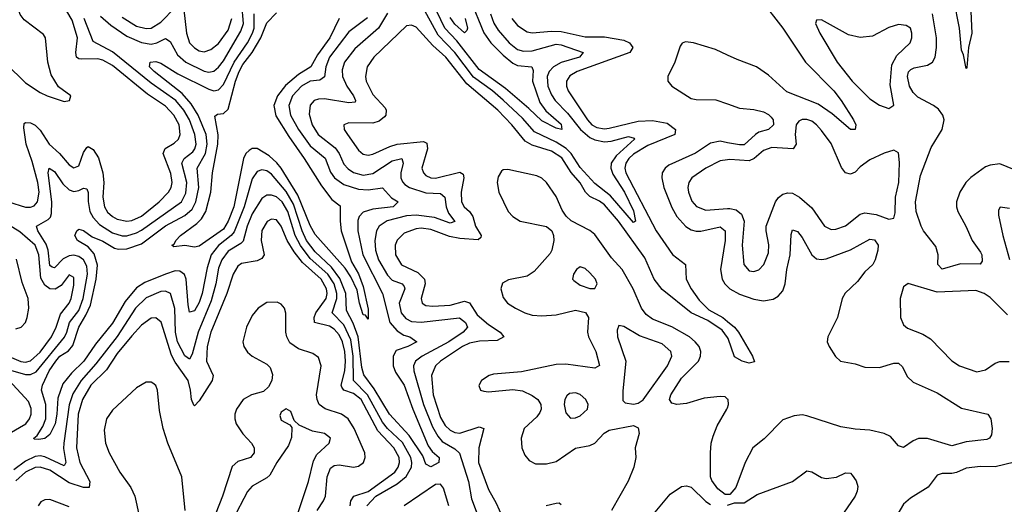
# Model space of a CAD drawing. Header units: inches. Extents: x 1843162 to 1959474, y 907081 to 1016326.
# Tile 69 of 256: x 1877065 to 1881148, y 937636 to 939645. Entities that reach past the tile are written whole.
import ezdxf

# ---------------------------------------------------------------- set-up
doc = ezdxf.new("R2010")
doc.units = ezdxf.units.IN
doc.header["$MEASUREMENT"] = 0
doc.layers.add('B8973', color=7, linetype='Continuous')
doc.layers.add('B8983', color=7, linetype='Continuous')

msp = doc.modelspace()

# ---------------------------------------------------------------- linework, layer by layer
at = {"layer": 'B8973', "color": 5}
for points, elevation in [([(1878933.1, 939730), (1878990, 939590.7), (1879019.2, 939550), (1879070, 939498.5), (1879110, 939465.4), (1879130, 939455.8), (1879189.5, 939449.5), (1879194.2, 939434.2), (1879191.9, 939390), (1879221.7, 939301.7), (1879247.3, 939267.3), (1879310, 939211.6), (1879313.8, 939190), (1879290, 939195.2), (1879230, 939225.8), (1879177.1, 939277.1), (1879079.8, 939359.8), (1878970, 939439.2), (1878877.4, 939557.4), (1878828.1, 939610), (1878730, 939816)], 640), ([(1877010, 939462.5), (1877090, 939384.3), (1877150, 939344.2), (1877179.3, 939330), (1877250, 939306.7), (1877272, 939310), (1877277, 939330), (1877226.9, 939366.9), (1877196.2, 939416.2), (1877181.8, 939470), (1877172.2, 939570), (1877164.2, 939584.2), (1877084.3, 939644.3), (1877067.5, 939667.5), (1877059.3, 939690)], 720), ([(1877399.9, 939659.9), (1877443, 939623), (1877510, 939577.1), (1877570, 939551.2), (1877610, 939544.6), (1877633.8, 939550), (1877670, 939568.1), (1877690, 939555.2), (1877719.6, 939499.6), (1877754.3, 939470), (1877830, 939432.6), (1877850, 939428.5), (1877870, 939432.4), (1877890, 939448.7), (1877910, 939475.2), (1877982.8, 939597.2), (1877992.8, 939630), (1877987.1, 939710)], 660), ([(1877490, 939656.2), (1877550, 939618.3), (1877590, 939608.5), (1877610, 939610.8), (1877650, 939635.2), (1877710, 939696.6)], 680), ([(1877746.3, 939686.3), (1877756.5, 939590), (1877769.2, 939550), (1877790, 939528.1), (1877810, 939516), (1877830, 939512.1), (1877858.3, 939521.7), (1877890, 939546.5), (1877930, 939602.1), (1877944.6, 939650)], 680), ([(1879017.5, 939670), (1879031.5, 939631.5), (1879050, 939601.4), (1879094.5, 939550), (1879130, 939522.5), (1879154.6, 939514.6), (1879190, 939515.8), (1879290, 939544), (1879310, 939541.8), (1879402.3, 939510), (1879387.1, 939490), (1879310, 939467.7), (1879278.9, 939450), (1879260.8, 939430), (1879252.5, 939410), (1879255.9, 939370), (1879270, 939333.6), (1879285.3, 939310), (1879337.2, 939257.2), (1879390.7, 939190), (1879430, 939157.1), (1879450, 939147.1), (1879490, 939139.6), (1879517.9, 939142.1), (1879590, 939161.5), (1879613.8, 939153.8), (1879614.4, 939150), (1879538.7, 939081.3), (1879518.4, 939050), (1879516.3, 939030), (1879524.9, 939004.9), (1879572.9, 938930), (1879610, 938852.7), (1879618.2, 938810), (1879610, 938804.3), (1879515.1, 938915.1), (1879450, 938966), (1879390, 939032.9), (1879352.5, 939090), (1879331.9, 939111.9), (1879290, 939138), (1879199.9, 939179.9), (1879150, 939237.5), (1879070, 939311.6), (1879025.7, 939350), (1878947.1, 939407.1), (1878869.7, 939510), (1878801, 939581), (1878730, 939709.4)], 660), ([(1876947.5, 938912.5), (1877090, 938868), (1877110, 938868.4), (1877125.8, 938874.2), (1877139.3, 938890), (1877145.9, 938930), (1877141, 938970), (1877117.8, 939057.8), (1877092.5, 939130), (1877082.5, 939197.5), (1877084.3, 939215.7), (1877090, 939219.8), (1877110, 939218), (1877130, 939208.7), (1877150, 939186.7), (1877187.1, 939130), (1877230, 939090), (1877270, 939043.3), (1877290, 939030.8), (1877310, 939039.8), (1877330, 939094.4), (1877344.5, 939115.5), (1877350, 939119.8), (1877370, 939107.7), (1877392.8, 939072.8), (1877410.6, 939010), (1877413.9, 938970), (1877409.8, 938909.8), (1877416.9, 938870), (1877430, 938847.5), (1877450, 938828.9), (1877470, 938818.9), (1877510.1, 938810.1), (1877530, 938812.7), (1877570, 938830.7), (1877644, 938890), (1877682.8, 938930), (1877693.6, 938950), (1877697.5, 938970), (1877692.6, 939007.4), (1877660.3, 939090), (1877668.2, 939111.8), (1877706.5, 939133.5), (1877724, 939150), (1877731.2, 939170), (1877726.3, 939210), (1877703.9, 939250), (1877670, 939287), (1877596, 939336), (1877450, 939455.7), (1877410, 939478), (1877390, 939483.8), (1877322.1, 939482.1), (1877310, 939483.3), (1877301.2, 939490), (1877297.8, 939510), (1877305, 939570), (1877283.5, 939643.5), (1877260.6, 939680.6)], 680), ([(1877027.5, 938192.5), (1877090, 938174.2), (1877110, 938174.6), (1877134, 938186), (1877251.1, 938328.9), (1877261.5, 938350), (1877272, 938390), (1877310, 938439.5), (1877328.3, 938490), (1877346.4, 938590), (1877343.3, 938623.3), (1877330, 938649.5), (1877310, 938663.6), (1877290, 938668.8), (1877270, 938666.1), (1877246.3, 938653.7), (1877210, 938616.1), (1877199.6, 938619.6), (1877190, 938626.9), (1877182.9, 938690), (1877175.1, 938715.1), (1877140.4, 938770), (1877134.6, 938790), (1877183.6, 938816.4), (1877192.9, 938827.1), (1877197.8, 938842.2), (1877198.3, 938890), (1877182.8, 939010), (1877188.2, 939030), (1877210, 939015.8), (1877244.6, 938964.6), (1877270, 938939.4), (1877290, 938933.3), (1877310, 938936.8), (1877330, 938947.3), (1877344.4, 938944.4), (1877349.5, 938929.5), (1877348.8, 938891.2), (1877356.9, 938850), (1877370, 938825.3), (1877396.6, 938796.6), (1877450, 938761.9), (1877490, 938749.2), (1877510, 938749.8), (1877550, 938761.2), (1877570, 938772.3), (1877736.2, 938890), (1877753.8, 938926.2), (1877758.9, 938970), (1877737.5, 939050), (1877747.2, 939070), (1877783.1, 939096.9), (1877791.9, 939110), (1877797.1, 939130), (1877791.2, 939170), (1877769.7, 939230), (1877746.4, 939270), (1877712.8, 939310), (1877610, 939382.6), (1877450, 939511.5), (1877370, 939554.9), (1877333.2, 939650)], 660), ([(1878507.5, 939652.5), (1878430, 939594.5), (1878350.1, 939490), (1878335.5, 939450), (1878330, 939408), (1878310, 939395), (1878270, 939390.7), (1878233.9, 939370), (1878196, 939330), (1878181.1, 939290), (1878188.4, 939250), (1878221.9, 939190), (1878270, 939122.9), (1878331.7, 939071.7), (1878353.6, 939013.6), (1878370.5, 938990), (1878410, 938962.5), (1878470, 938942.2), (1878510, 938940.6), (1878570, 938948.8), (1878606.7, 938906.7), (1878634.6, 938890), (1878613.6, 938870), (1878530, 938860.1), (1878490, 938847), (1878473, 938830), (1878467.2, 938812.8), (1878466.9, 938770), (1878487.7, 938670), (1878570.4, 938510), (1878600.4, 938390), (1878630, 938355.7), (1878658, 938338), (1878683.1, 938330), (1878711.7, 938310), (1878674.2, 938290), (1878626.3, 938273.7), (1878614, 938250), (1878613.9, 938210), (1878623.8, 938183.8), (1878659.3, 938130), (1878695.3, 938030), (1878758.7, 937878.7), (1878775.6, 937855.6), (1878804.2, 937830), (1878803.2, 937810), (1878770, 937791.6), (1878750, 937802.4), (1878736.6, 937836.6), (1878681, 937921), (1878598.6, 938010), (1878534.8, 938114.8), (1878492.4, 938172.5), (1878483.5, 938203.5), (1878468.5, 938330), (1878447.8, 938387.8), (1878420.2, 938440.2), (1878417.1, 938510), (1878393, 938573), (1878358.9, 938618.9), (1878290, 938682.8), (1878254.5, 938730), (1878236.1, 938770), (1878200.6, 938880.6), (1878170, 938932.4), (1878110, 939005.2), (1878090, 939018.3), (1878070, 939023.1), (1878050, 939015.5), (1878030, 938986), (1877995.7, 938870), (1877954.1, 938765.9), (1877941.8, 938750), (1877890, 938708.8), (1877859.7, 938670), (1877843.1, 938616.9), (1877822.4, 938510), (1877810, 938472.2), (1877790, 938438.4), (1877770, 938432.6), (1877763.4, 938463.4), (1877755.5, 938570), (1877749.1, 938589.1), (1877730, 938603.2), (1877710, 938603.5), (1877670, 938590.6), (1877584.6, 938555.4), (1877550, 938533.6), (1877502.7, 938477.3), (1877450, 938387), (1877380.4, 938299.6), (1877331.9, 938230), (1877280.3, 938179.7), (1877244.8, 938135.2), (1877223.8, 938076.2), (1877219.9, 938010), (1877212.1, 937970), (1877190, 937925.3), (1877170, 937909.2), (1877145, 937905), (1877125.9, 937905.9), (1877123.5, 937910), (1877138, 937922), (1877161.3, 937958.7), (1877173.9, 937990), (1877174.1, 938050), (1877155.4, 938110), (1877160.3, 938130), (1877187.7, 938190), (1877214.6, 938230), (1877232.2, 938250), (1877267.6, 938272.4), (1877285.7, 938294.3), (1877310, 938370), (1877340.3, 938419.7), (1877358.5, 938461.5), (1877383, 938570), (1877387.7, 938627.7), (1877374.7, 938674.7), (1877350, 938704), (1877305.6, 938730), (1877294.6, 938750), (1877302.7, 938770), (1877310, 938776.9), (1877330, 938771.4), (1877365.8, 938745.8), (1877410, 938727.1), (1877458.5, 938698.5), (1877474.6, 938694.6), (1877510, 938695.9), (1877570, 938716.4), (1877670, 938790.1), (1877750, 938833), (1877780.4, 938859.6), (1877796, 938890), (1877808.7, 938950), (1877801.9, 939030), (1877836, 939090), (1877843.4, 939130), (1877839.1, 939170), (1877805.9, 939250), (1877776.9, 939296.9), (1877739.2, 939339.2), (1877623.4, 939430), (1877604.3, 939450), (1877606, 939470), (1877630, 939471.5), (1877650, 939465.7), (1877721, 939421), (1877850, 939357.5), (1877870, 939350.8), (1877890, 939354.2), (1877910, 939377.3), (1877954.9, 939470), (1878009.9, 939550), (1878030.4, 939590), (1878037.1, 939610), (1878037.8, 939670)], 640), ([(1878389.5, 939650), (1878351.1, 939570), (1878299.9, 939500.1), (1878272.2, 939450), (1878221.3, 939418.7), (1878167.9, 939372.1), (1878134.7, 939330), (1878119.9, 939290), (1878127.3, 939247.3), (1878180.8, 939160.8), (1878245.2, 939070), (1878316.6, 938956.6), (1878359.6, 938899.6), (1878394.3, 938874.3), (1878393.7, 938810), (1878398.5, 938770), (1878441.8, 938641.8), (1878470, 938591.6), (1878490, 938539.5), (1878510, 938444.7), (1878510, 938404), (1878499.7, 938419.7), (1878490, 938422.4), (1878474.8, 938470), (1878464.1, 938524.1), (1878438.7, 938578.7), (1878415.3, 938615.3), (1878290, 938754.4), (1878270, 938791.9), (1878218.5, 938918.5), (1878149.2, 939029.2), (1878132, 939052), (1878100.3, 939080.3), (1878050, 939110.9), (1878030, 939111.4), (1878016.3, 939103.7), (1878003.1, 939090), (1877993.9, 939070), (1877952.8, 938870), (1877930, 938809.9), (1877910, 938777.4), (1877810, 938706.6), (1877790, 938702.3), (1877750, 938708.8), (1877704, 938704), (1877696, 938710), (1877705.5, 938714.5), (1877712.4, 938730), (1877732.7, 938750), (1877800.2, 938799.8), (1877819.9, 938820.1), (1877837.3, 938850), (1877857.8, 938930), (1877865.2, 939010), (1877887.4, 939130), (1877887.8, 939167.8), (1877874.7, 939245.3), (1877885.7, 939254.3), (1877910, 939256.8), (1877930, 939273.8), (1877959.7, 939390), (1877975.1, 939430), (1877990, 939459.6), (1878029.1, 939510), (1878064.7, 939570), (1878090, 939632.1), (1878130, 939674.5)], 620), ([(1878590, 939673.1), (1878553.6, 939610), (1878455.5, 939524.5), (1878412.4, 939470), (1878402.9, 939437.1), (1878404.4, 939410), (1878422.6, 939370), (1878450.1, 939330), (1878458.5, 939310), (1878456, 939304), (1878430, 939300.1), (1878330, 939317.1), (1878303.8, 939316.2), (1878286.5, 939310), (1878270, 939290.8), (1878265.7, 939254.3), (1878278.7, 939210), (1878302.4, 939170), (1878373.7, 939113.7), (1878390.1, 939090), (1878410, 939046.5), (1878427.2, 939027.2), (1878450, 939012.1), (1878490, 939001.1), (1878530, 939007.2), (1878610, 939059.6), (1878650.1, 939070.1), (1878655.7, 939050), (1878645.8, 939010), (1878646.2, 938990), (1878652.9, 938972.9), (1878662.6, 938962.6), (1878681.4, 938950), (1878750, 938927.2), (1878810, 938925.2), (1878828.9, 938910), (1878834, 938870), (1878843.6, 938843.6), (1878870, 938808.2), (1878850, 938802.3), (1878785.7, 938825.7), (1878710, 938835.2), (1878670, 938832.5), (1878588.6, 938811.4), (1878556.4, 938790), (1878545, 938770), (1878537.9, 938730), (1878540.1, 938690), (1878553.1, 938650), (1878590, 938585.7), (1878610, 938565.2), (1878651.9, 938550), (1878659.2, 938539.2), (1878662.6, 938530), (1878639.6, 938470), (1878647, 938430), (1878666.2, 938406.2), (1878690, 938394.7), (1878730, 938391.5), (1878889.3, 938409.3), (1878914.5, 938390), (1878922.7, 938370), (1878903.8, 938350), (1878844.4, 938310), (1878733.8, 938250), (1878706.8, 938230), (1878697.7, 938210), (1878699.7, 938190), (1878739.3, 938050), (1878777.1, 937957.1), (1878798.7, 937918.7), (1878816.8, 937896.8), (1878870, 937866.3), (1878888.6, 937848.6), (1878926.3, 937730), (1878938.6, 937658.6), (1878976.9, 937556.9)], 660), ([(1878913.1, 939650), (1878921.9, 939610), (1878920, 939600), (1878910, 939590.8), (1878870, 939627.5), (1878850, 939654.4)], 620), ([(1879105.8, 939650), (1879130, 939621.5), (1879170, 939594.7), (1879191.1, 939591.1), (1879270, 939597.7), (1879310, 939596), (1879410, 939574.9), (1879490, 939574.6), (1879570, 939561.2), (1879594.3, 939550), (1879607.6, 939530), (1879595.8, 939510), (1879377.1, 939430), (1879347, 939413), (1879332.2, 939390), (1879332.9, 939370), (1879340.3, 939350), (1879419.4, 939230), (1879438.5, 939210), (1879458.9, 939198.9), (1879490, 939193.5), (1879510, 939195.4), (1879630, 939225.1), (1879690, 939227.9), (1879750, 939215.9), (1879784.6, 939190), (1879782.1, 939170), (1879670, 939124.1), (1879610, 939087.3), (1879591.1, 939070), (1879578.8, 939050), (1879575.1, 939030), (1879578.7, 939010), (1879704.6, 938770), (1879771.7, 938671.7), (1879826.5, 938630), (1879829, 938570), (1879849.2, 938529.2), (1879882.9, 938482.9), (1879922.7, 938442.7), (1879981.1, 938410), (1880000, 938394.4)], 680), ([(1880000, 938327.7), (1879978.5, 938358.5), (1879918.2, 938398.2), (1879850, 938429.9), (1879730, 938526.8), (1879696.4, 938570), (1879657.4, 938657.4), (1879548.2, 938810), (1879490, 938877.2), (1879470, 938893.3), (1879430, 938911.8), (1879410.9, 938930), (1879388.9, 938968.9), (1879351.9, 939011.9), (1879313.1, 939073.1), (1879270, 939100.4), (1879190, 939124.6), (1879161.5, 939141.5), (1879106.5, 939210), (1879048.4, 939270), (1878919.1, 939379.1), (1878832, 939490), (1878778.6, 939538.6), (1878710, 939614.5), (1878690, 939623.2), (1878670, 939619.8), (1878534.5, 939490), (1878506.2, 939450), (1878499.1, 939410), (1878502.6, 939390), (1878530, 939335.9), (1878580.5, 939280.5), (1878585.7, 939270), (1878583.9, 939250), (1878578, 939242), (1878555.7, 939224.3), (1878530, 939216.9), (1878430, 939217.8), (1878408.9, 939210), (1878411.3, 939190), (1878424.2, 939170), (1878470, 939104.8), (1878490, 939087.8), (1878510, 939083.8), (1878530, 939087.3), (1878599.9, 939120.1), (1878630.7, 939129.3), (1878739.8, 939139.8), (1878753.4, 939133.4), (1878755.8, 939110), (1878733.1, 939030), (1878739.5, 939010), (1878750, 938999.8), (1878769.8, 938989.8), (1878790, 938987.7), (1878890, 939013.5), (1878904.8, 939004.8), (1878906.7, 938990), (1878895.8, 938930), (1878897.9, 938890), (1878908.3, 938870), (1878930.5, 938850), (1878944, 938830), (1878955, 938790), (1878978.6, 938750), (1878977.3, 938742.7), (1878967.1, 938732.9), (1878890, 938737.7), (1878847, 938747), (1878770, 938776.2), (1878730, 938780.9), (1878710, 938778.5), (1878660.1, 938759.9), (1878630, 938731.4), (1878621.9, 938710), (1878624.2, 938670), (1878649.2, 938629.2), (1878716.8, 938596.8), (1878744.4, 938570), (1878747.4, 938550), (1878729.6, 938490), (1878734.7, 938470), (1878750, 938460.7), (1878777.9, 938457.9), (1878850, 938461.8), (1878910, 938478.2), (1878930, 938471.3), (1878962, 938422), (1879010, 938381.4), (1879057.9, 938350), (1879073.6, 938330), (1879044.8, 938315.2), (1878972, 938312), (1878930, 938304.4), (1878901.1, 938290), (1878810.6, 938230), (1878790.1, 938209.9), (1878772.7, 938170), (1878779.8, 938090), (1878810, 937995.6), (1878830, 937963.3), (1878850, 937943.3), (1878870, 937933.2), (1878890, 937931.3), (1878970, 937958), (1878990.1, 937950.1), (1878969.7, 937870), (1878967.8, 937810), (1879010, 937697.1), (1879041.4, 937641.4), (1879065.5, 937585.5)], 680), ([(1880000, 939498.7), (1879950, 939521.6), (1879859.5, 939550), (1879826.9, 939553.1), (1879812.2, 939547.8), (1879804.2, 939535.8), (1879782, 939470), (1879752.8, 939410), (1879753.2, 939390), (1879769.1, 939370), (1879850, 939318.9), (1879870, 939314.2), (1879952.6, 939312.6), (1880000, 939296.3)], 720), ([(1880000, 939135.5), (1879970, 939141.2), (1879930, 939133.1), (1879867.9, 939092.1), (1879757.3, 939042.7), (1879742.2, 939030), (1879730.1, 939010), (1879727.8, 938990), (1879737, 938950), (1879770, 938867.1), (1879790, 938829.5), (1879827.8, 938787.8), (1879850, 938774.4), (1879870, 938769), (1879890, 938768.7), (1879970, 938786.5), (1879990, 938770.2), (1879990.1, 938729.9), (1879970.9, 938610), (1879978, 938570), (1879989.6, 938550), (1880000, 938539.4)], 720), ([(1880000, 939064.3), (1879970, 939060.2), (1879910, 939030.4), (1879852.8, 938990), (1879839.4, 938970), (1879835.7, 938950), (1879838.2, 938930), (1879852.5, 938892.5), (1879871.5, 938871.5), (1879910, 938856.2), (1880000, 938862.5)], 740), ([(1880000, 938072.4), (1879990, 938081.1), (1879970, 938083), (1879904.1, 938075.9), (1879830, 938053.6), (1879790.4, 938050.4), (1879770, 938055.7), (1879759.6, 938070), (1879765.7, 938090), (1879810, 938158.6), (1879880.6, 938230), (1879889, 938250), (1879889.9, 938269.9), (1879882.3, 938290), (1879866.7, 938310), (1879842.6, 938330), (1879770, 938372.6), (1879690, 938403.8), (1879663.2, 938423.2), (1879644, 938450), (1879609.1, 938530), (1879563.9, 938610), (1879518.7, 938658.7), (1879450, 938755), (1879430, 938771.4), (1879351.8, 938811.8), (1879330.8, 938830.8), (1879315, 938855), (1879290, 938912.8), (1879249.9, 938970), (1879230, 938988.2), (1879210, 938997.9), (1879090, 939024.9), (1879070, 939022.4), (1879063, 939017), (1879050, 938994), (1879045.8, 938970), (1879051.9, 938930), (1879090.8, 938850.8), (1879110, 938828.9), (1879140.8, 938810), (1879250, 938788.3), (1879272.2, 938770), (1879279.5, 938750), (1879280.4, 938730), (1879272.4, 938690), (1879264.4, 938675.6), (1879199.2, 938600.8), (1879170, 938582.3), (1879092.8, 938567.2), (1879067, 938553), (1879061, 938530), (1879070, 938493.1), (1879088.8, 938470), (1879121, 938450), (1879160.2, 938430), (1879190, 938421), (1879230, 938417.9), (1879290, 938422.3), (1879370, 938441.3), (1879411.6, 938431.6), (1879424.5, 938410), (1879419.9, 938350), (1879424.4, 938330), (1879454.4, 938270), (1879469, 938211), (1879450, 938200.2), (1879330, 938216.6), (1879290, 938216.3), (1879145.9, 938185.9), (1879030, 938175.7), (1879012.4, 938170), (1878980.9, 938150), (1878969.2, 938129.2), (1878975.5, 938110), (1878990, 938104.7), (1879010, 938102.7), (1879110, 938112.2), (1879150, 938106), (1879190, 938087.6), (1879214.2, 938070), (1879226.1, 938050), (1879228, 938030), (1879222.8, 938017.2), (1879210, 937998.4), (1879156.6, 937950), (1879144.7, 937910), (1879147.7, 937870), (1879159.6, 937839.6), (1879177.4, 937817.4), (1879204.1, 937804.1), (1879250, 937803.8), (1879290, 937814.1), (1879370, 937868.5), (1879430, 937879.6), (1879450, 937889), (1879489.2, 937930.8), (1879510, 937943.4), (1879610, 937962.6), (1879630, 937953.7), (1879634.4, 937930), (1879617.9, 937870), (1879619.9, 937830), (1879612.5, 937790), (1879588.6, 937731.4), (1879519.7, 937610)], 720), ([(1878504.6, 937630), (1878541.5, 937670), (1878630, 937721), (1878668.3, 937751.7), (1878689.9, 937790), (1878691.7, 937810), (1878687.2, 937830), (1878652.1, 937892.1), (1878590, 937949.9), (1878570, 937976.5), (1878508.3, 938090), (1878448.9, 938150), (1878448, 938250), (1878438.1, 938318.1), (1878410, 938380.1), (1878360.8, 938430), (1878380.6, 938490), (1878380.5, 938510), (1878368.9, 938550), (1878342.5, 938590), (1878270, 938655.3), (1878229.5, 938709.5), (1878208.3, 938750), (1878177, 938850), (1878153.3, 938890), (1878130, 938910.3), (1878110, 938918.4), (1878090, 938917.6), (1878070, 938903.6), (1878030, 938840.9), (1878008.6, 938790), (1877992.5, 938727.5), (1877983, 938717), (1877930, 938685.6), (1877903.2, 938650), (1877890, 938614.8), (1877879, 938550), (1877860, 938480), (1877805, 938350), (1877780.9, 938259.1), (1877770, 938238.2), (1877750, 938252.3), (1877719.3, 938310), (1877711, 938350), (1877708.3, 938448.3), (1877690.6, 938510.6), (1877670, 938519.7), (1877650, 938518.3), (1877590, 938491.8), (1877546.3, 938450), (1877470, 938331.4), (1877381, 938219), (1877319.7, 938150), (1877285.7, 938094.3), (1877270.8, 938049.2), (1877247.9, 937890), (1877247.4, 937867.4), (1877257, 937810), (1877250, 937796.2), (1877170, 937832.3), (1877150, 937836.9), (1877130, 937834.9), (1877090, 937814.3), (1877041.3, 937778.7)], 660), ([(1876990, 938262.2), (1877070, 938227.8), (1877090, 938225.8), (1877110, 938230.4), (1877150, 938266.9), (1877197.4, 938330), (1877217.3, 938370), (1877235, 938425), (1877270.3, 938470), (1877279.1, 938490), (1877290, 938544.9), (1877290, 938576.9), (1877270, 938587.1), (1877237, 938543), (1877212.3, 938527.7), (1877190, 938529.7), (1877170, 938544.2), (1877153.2, 938573.2), (1877144.9, 938670), (1877128.9, 938710), (1877066.1, 938766.1), (1876970, 938823.5)], 680), ([(1878436.3, 937630), (1878438.8, 937650), (1878450.8, 937669.2), (1878510, 937689.8), (1878621, 937770), (1878635, 937790), (1878640.2, 937810), (1878638.3, 937830), (1878616.3, 937870), (1878550, 937940.8), (1878480.8, 938070), (1878450, 938095.6), (1878409.5, 938109.5), (1878401.4, 938121.3), (1878398.4, 938130), (1878413.3, 938190), (1878416.6, 938230), (1878414.2, 938270), (1878404, 938310), (1878390, 938339.2), (1878370, 938362.8), (1878350, 938374.3), (1878288.4, 938390), (1878286.7, 938410), (1878294, 938430), (1878336.5, 938490), (1878340.5, 938510), (1878338.1, 938530), (1878316.1, 938570), (1878238.7, 938638.7), (1878203, 938683), (1878174.8, 938730), (1878150, 938789.8), (1878130, 938815), (1878110, 938818.5), (1878091.7, 938808.3), (1878070, 938771.1), (1878067.1, 938730), (1878078.8, 938670), (1878070, 938655.7), (1878050, 938645.2), (1877985.7, 938634.3), (1877970, 938623.7), (1877950.1, 938590), (1877924.5, 938510), (1877858.2, 938350), (1877842.8, 938290), (1877839.6, 938230), (1877867.2, 938170), (1877863, 938150), (1877810, 938064.5), (1877790, 938044.8), (1877787.2, 938047.2), (1877778.4, 938070), (1877774.2, 938110), (1877763.8, 938150), (1877710, 938225.7), (1877694.6, 938254.6), (1877651.7, 938391.7), (1877630, 938409.2), (1877610, 938407.5), (1877570, 938378.6), (1877530, 938334.4), (1877470, 938261.2), (1877426, 938194), (1877359.8, 938130), (1877325.4, 938070), (1877308.2, 938010), (1877300.5, 937870), (1877314.6, 937810), (1877356.3, 937730), (1877353.7, 937706.3), (1877330, 937706.2), (1877270, 937725.6), (1877190, 937777.1), (1877150, 937789.7), (1877130, 937788.4), (1877090, 937769.1), (1877050, 937733.9)], 680), ([(1877050, 938363.4), (1877072.1, 938370), (1877089.3, 938390), (1877097, 938410), (1877103.9, 938450), (1877100.9, 938490), (1877075.3, 938555.3), (1877052.8, 938652.8)], 720), ([(1878298.6, 937610), (1878325.7, 937650), (1878333.4, 937670), (1878340.9, 937750), (1878353.9, 937786.1), (1878370, 937797), (1878390, 937799.1), (1878449.4, 937790.6), (1878470, 937794.2), (1878491, 937810), (1878497.7, 937830), (1878496, 937850), (1878452, 937950), (1878427, 937990), (1878400.2, 938010), (1878332.1, 938032.1), (1878307.3, 938050), (1878298.6, 938070), (1878296.5, 938090), (1878315.6, 938210), (1878304.6, 938244.6), (1878281.5, 938261.5), (1878220.9, 938280.9), (1878186.1, 938306.1), (1878173.8, 938330), (1878169.4, 938350), (1878169.2, 938429.2), (1878164.1, 938450), (1878150, 938466.4), (1878133.6, 938473.6), (1878090, 938473.3), (1878054.8, 938450), (1878030, 938418.4), (1878006.5, 938370), (1877990.7, 938310), (1877994.3, 938290), (1878010, 938267.1), (1878030, 938250.9), (1878090, 938216.6), (1878103.5, 938203.5), (1878114.1, 938174.1), (1878111.1, 938150), (1878097.2, 938122.8), (1878076.4, 938103.6), (1878026.7, 938090), (1877991.6, 938070), (1877964.2, 938030), (1877957.9, 938010), (1877957, 937990), (1877963.1, 937970), (1877990, 937928.6), (1878027.1, 937890), (1878038, 937870), (1878037.6, 937850), (1878022.3, 937830), (1877970, 937814), (1877947.1, 937792.9), (1877905.9, 937670), (1877851, 937529)], 720), ([(1877021.1, 937930), (1877090.3, 937969.7), (1877106.5, 937990), (1877113, 938010), (1877113.3, 938033.3), (1877102.4, 938062.4), (1877021.4, 938150)], 660), ([(1877752.1, 937610), (1877737.4, 937750), (1877680.3, 937890), (1877661, 937950), (1877645.5, 938025.5), (1877636.7, 938110), (1877630, 938128.2), (1877617.8, 938137.8), (1877610, 938142.9), (1877590, 938142.9), (1877550, 938118.4), (1877450, 938026.1), (1877425.7, 937990), (1877416.3, 937943.7), (1877421.6, 937890), (1877435.8, 937850), (1877480.6, 937770), (1877526.3, 937706.3), (1877543.3, 937670), (1877591.8, 937450)], 720), ([(1878216.4, 937590), (1878263.5, 937730), (1878283.4, 937816.6), (1878297.8, 937842.2), (1878348.2, 937890), (1878353.7, 937910), (1878330, 937929.7), (1878279.8, 937939.8), (1878224.8, 937964.8), (1878203.7, 937983.7), (1878190, 938021.2), (1878170, 938031.5), (1878150, 938018), (1878144.7, 938004.7), (1878150, 937985.5), (1878185.5, 937965.5), (1878194.4, 937954.4), (1878193, 937913), (1878180.4, 937879.6), (1878131.1, 937810), (1878102.7, 937757.3), (1878090, 937745.4), (1878030, 937712), (1878010, 937689.8), (1877947.8, 937570)], 740), ([(1880000, 937677), (1879990, 937676.9), (1879960.4, 937700.4), (1879935.5, 937735.5), (1879930.5, 937750.5), (1879930.3, 937850), (1879933.3, 937890), (1879941, 937919), (1879958.1, 937961.9), (1879997.8, 938030), (1880000, 938036.6)], 720), ([(1878845, 937630), (1878823.3, 937703.3), (1878810, 937720.1), (1878790, 937718.9), (1878659.3, 937630)], 660), ([(1879672.9, 937570), (1879762.5, 937677.5), (1879810, 937709.5), (1879830, 937713.1), (1879850, 937707.8), (1879910, 937647.6), (1879930, 937634.9)], 720), ([(1877270, 937626.1), (1877190, 937656), (1877170, 937655.3), (1877153.6, 937646.4), (1877142.2, 937630)], 720), ([(1879248.5, 937631.5), (1879290, 937641.2), (1879302, 937642), (1879310, 937636)], 680)]:
    msp.add_lwpolyline(points, dxfattribs=dict(at, elevation=elevation))
at = {"layer": 'B8973', "color": 5, "elevation": 740}
for points in [[(1879390, 938620.7), (1879374, 938610), (1879361.6, 938590), (1879358, 938570), (1879363.8, 938563.8), (1879390, 938544.6), (1879430, 938530.4), (1879450, 938530.7), (1879460.5, 938550), (1879452.4, 938570), (1879430, 938596.3), (1879410, 938614.3)], [(1879550, 938378), (1879542.3, 938357.7), (1879544.9, 938330), (1879579.4, 938230), (1879566.2, 938106.2), (1879566.9, 938066.9), (1879576.2, 938056.2), (1879610, 938051.4), (1879630, 938056.1), (1879650, 938068.9), (1879751.2, 938210), (1879769, 938250), (1879765.3, 938270), (1879730, 938301), (1879635.1, 938335.1), (1879570, 938373)], [(1879370, 938097.7), (1879345.1, 938094.9), (1879333.5, 938086.5), (1879325.7, 938070), (1879323.1, 938050), (1879330, 938016), (1879350, 937993), (1879370, 937994.4), (1879390, 938003.1), (1879419.5, 938030), (1879422.9, 938050), (1879413.3, 938070), (1879390, 938090.9)]]:
    msp.add_lwpolyline(points, close=True, dxfattribs=at)
at = {"layer": 'B8983', "color": 5}
for points, elevation in [([(1880136.8, 939730), (1880229.8, 939609.8), (1880323.9, 939470), (1880440.7, 939350), (1880472.2, 939310), (1880522.9, 939230), (1880532.1, 939210), (1880530.3, 939190), (1880510, 939189.8), (1880434.7, 939254.7), (1880375.7, 939295.7), (1880246.3, 939346.3), (1880170, 939416), (1880120.7, 939450), (1880040.3, 939480.3), (1880000, 939498.7)], 720), ([(1881008.6, 939710), (1881013, 939590), (1880999.6, 939530), (1880993.4, 939446.6), (1880990, 939443.7), (1880979.3, 939499.3), (1880970, 939519.6), (1880962.4, 939610), (1880939.2, 939730)], 680), ([(1881190, 939023.2), (1881130, 939048.2), (1881090, 939042.7), (1881070, 939034.8), (1881010, 938991.7), (1880988, 938970), (1880964.1, 938930), (1880949.6, 938890), (1880949.6, 938870), (1880955.7, 938850), (1880989, 938790), (1881015.1, 938730), (1881050, 938681.3), (1881055.1, 938670), (1881056.3, 938643.7), (1881047.6, 938632.4), (1880966.6, 938633.4), (1880890, 938610.6), (1880872.1, 938630), (1880873.8, 938670), (1880864.7, 938704.7), (1880813.1, 938770), (1880802.8, 938790), (1880782.8, 938850), (1880779.5, 938890), (1880800.5, 938999.5), (1880844.5, 939115.5), (1880889.9, 939190), (1880899, 939230), (1880893.7, 939250), (1880874.6, 939274.6), (1880855, 939290), (1880790, 939324.2), (1880770, 939343.2), (1880755.7, 939370), (1880746.5, 939410), (1880750.3, 939429.7), (1880760.8, 939439.2), (1880773.7, 939446.3), (1880830, 939456.2), (1880850.9, 939469.1), (1880862.1, 939490), (1880867.6, 939530), (1880866.3, 939570), (1880849.9, 939670)], 720), ([(1880000, 939296.3), (1880050, 939279), (1880110, 939273.3), (1880150, 939262.7), (1880170, 939252.6), (1880180.8, 939240.8), (1880189.2, 939230), (1880191.7, 939210), (1880170.2, 939190), (1880130, 939178.5), (1880116.4, 939170), (1880070, 939127.2), (1880050, 939126.1), (1880000, 939135.5)], 720), ([(1880000, 938862.5), (1880010, 938863.2), (1880036.4, 938856.4), (1880058.8, 938838.8), (1880070.1, 938809.9), (1880061.5, 938710), (1880068, 938630), (1880090, 938603.5), (1880110, 938600.7), (1880130, 938608.2), (1880151.6, 938630), (1880170, 938678.8), (1880171.7, 938711.7), (1880160.3, 938770), (1880161.2, 938790), (1880199.6, 938890), (1880211.4, 938908.6), (1880230, 938922.7), (1880250, 938927.5), (1880270, 938925.8), (1880298.4, 938910), (1880350, 938865.8), (1880402.2, 938790), (1880430, 938775.2), (1880450, 938777.3), (1880490, 938790.8), (1880550, 938838.6), (1880570, 938845), (1880617.3, 938837.3), (1880670, 938819), (1880690, 938823), (1880695.1, 938844.9), (1880696.6, 938910), (1880711.3, 938970), (1880713.6, 939053.6), (1880710, 939093.2), (1880690, 939104.7), (1880650, 939092.2), (1880590, 939064.2), (1880550, 939035), (1880530, 939013.8), (1880510, 939005.2), (1880490, 939009.9), (1880473.2, 939033.1), (1880430, 939131.7), (1880390, 939185.8), (1880370, 939209.8), (1880350, 939224.2), (1880330, 939231.8), (1880310, 939231.4), (1880295.9, 939224.1), (1880285, 939210), (1880280.4, 939170), (1880284.5, 939130), (1880272.7, 939110), (1880184.1, 939115.9), (1880150, 939103), (1880110.3, 939069.7), (1880090, 939060.9), (1880010, 939065.7), (1880000, 939064.3)], 740), ([(1881170, 938862), (1881131.3, 938868.7), (1881124, 938856), (1881124.5, 938835.5), (1881142.3, 938750), (1881170, 938650.5)], 740), ([(1880000, 938539.4), (1880010, 938529.2), (1880050, 938507.4), (1880110, 938487), (1880150, 938479.9), (1880190, 938486.9), (1880210, 938498.8), (1880230, 938520.7), (1880240.1, 938550), (1880246.9, 938610), (1880260.1, 938670), (1880265, 938755), (1880270, 938773.7), (1880290, 938767.1), (1880310, 938742.3), (1880350.1, 938670.1), (1880370, 938653.8), (1880390, 938650.6), (1880410, 938653.8), (1880510, 938691.9), (1880590, 938735.8), (1880610, 938732), (1880624.8, 938710), (1880623.9, 938690), (1880612.8, 938650), (1880602.4, 938630), (1880570, 938599.9), (1880540.1, 938559.9), (1880488.5, 938511.5), (1880475.4, 938490), (1880456.3, 938410), (1880417, 938330), (1880413.7, 938310), (1880421.5, 938290), (1880448.6, 938248.6), (1880469, 938230), (1880530, 938218.2), (1880570, 938205.1), (1880630, 938202.9), (1880690, 938221.4), (1880710, 938220.7), (1880726.4, 938206.4), (1880745.5, 938165.5), (1880770, 938143), (1880870, 938098.2), (1880970, 938035.2), (1881079.5, 938010), (1881092, 937990), (1881097.2, 937950), (1881095.5, 937924.5), (1881086.7, 937910), (1881075.1, 937904.9), (1880990, 937895), (1880930, 937878.7), (1880830, 937909.4), (1880791.7, 937908.3), (1880770, 937899.2), (1880730, 937871.6), (1880710, 937878.8), (1880676.8, 937916.8), (1880649.9, 937929.9), (1880590, 937943.5), (1880530, 937947.4), (1880470, 937957.6), (1880330, 938003.6), (1880310, 938007), (1880276.7, 938003.3), (1880230, 937986), (1880152.2, 937907.8), (1880106.1, 937870), (1880073.3, 937810), (1880034.7, 937705.3), (1880010, 937677), (1880000, 937677)], 720), ([(1881161.2, 938421.2), (1881090, 938493.3), (1881064.7, 938510), (1881030, 938522.2), (1880870, 938516.3), (1880750, 938552), (1880730, 938537.2), (1880716.1, 938490), (1880717.6, 938410), (1880730, 938380.3), (1880746.5, 938366.5), (1880810, 938341.3), (1880841.9, 938321.9), (1880930, 938230.3), (1880962.4, 938210), (1881034.5, 938185.5), (1881070, 938193.4), (1881110, 938220.9), (1881130, 938227.9), (1881167.9, 938227.9)], 740), ([(1880000, 938394.4), (1880029.4, 938370), (1880045.5, 938350), (1880104.2, 938250), (1880112.9, 938227.1), (1880090, 938220.9), (1880061.3, 938230), (1880030, 938248.2), (1880003.2, 938323.2), (1880000, 938327.7)], 680), ([(1880000, 938036.6), (1880004.5, 938050), (1880002.8, 938070), (1880000, 938072.4)], 720), ([(1881190, 937811.5), (1881110, 937791.6), (1881050, 937792.5), (1880990, 937786.3), (1880950, 937768.3), (1880930, 937763.7), (1880890, 937763.9), (1880870, 937757.4), (1880832.4, 937707.6), (1880758.6, 937661.4), (1880730, 937636.2), (1880702, 937590)], 740), ([(1880000, 937631.9), (1880030, 937642), (1880070, 937642), (1880123.6, 937676.4), (1880270, 937730.8), (1880330, 937774.5), (1880350, 937770.8), (1880390, 937747.2), (1880410, 937742.6), (1880451.7, 937748.3), (1880490, 937766.3), (1880510, 937764.9), (1880517.3, 937757.3), (1880533.8, 937733.8), (1880540.6, 937710), (1880538.6, 937690), (1880530, 937669.7), (1880480.7, 937599.3)], 720)]:
    msp.add_lwpolyline(points, dxfattribs=dict(at, elevation=elevation))
at = {"layer": 'B8983', "color": 5, "elevation": 740}
msp.add_lwpolyline([(1880390, 939644.2), (1880370, 939644), (1880365.3, 939630), (1880382.8, 939590), (1880455, 939470), (1880517.9, 939390), (1880590, 939317.8), (1880630, 939291.4), (1880670, 939277.1), (1880689.5, 939290.5), (1880675.1, 939375.1), (1880682, 939458), (1880702.4, 939497.6), (1880757.7, 939550), (1880764.6, 939570), (1880765.3, 939590), (1880758.7, 939610), (1880741.8, 939621.8), (1880710, 939625), (1880670, 939613.5), (1880602.2, 939577.8), (1880550, 939571.3), (1880502, 939582)], close=True, dxfattribs=at)

doc.saveas('drawing.dxf')
